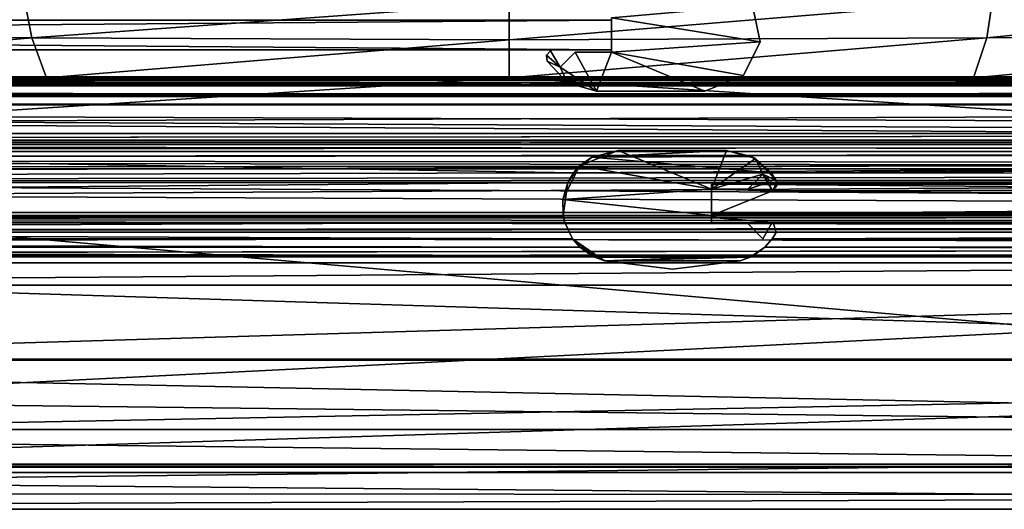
# Model space of a CAD drawing. Header units: metres. Extents: x -1204 to 0, y -809 to 0.
# Tile 46 of 111: x -668 to -536, y -809 to -743. Entities that reach past the tile are written whole.
import ezdxf

# ---------------------------------------------------------------- set-up
doc = ezdxf.new("R2010")
doc.units = ezdxf.units.M

msp = doc.modelspace()

# ---------------------------------------------------------------- linework, layer by layer
at = {"layer": 'top0'}
for points in [[(-1123.919678, -750.624207, 185.382187), (-1123.919678, -751.62677, 188.457642), (-74.641159, -750.624207, 185.382187)], [(-1123.919678, -751.62677, 188.457642), (-74.641159, -751.62677, 188.457642), (-74.641159, -750.624207, 185.382187)], [(-1123.919678, -751.004761, 184.657867), (-1123.919678, -750.624207, 185.382187), (-74.641159, -751.004761, 184.657867)], [(-1123.919678, -750.624207, 185.382187), (-74.641159, -750.624207, 185.382187), (-74.641159, -751.004761, 184.657867)], [(-1123.919678, -750.624207, 2040.739624), (-1123.919678, -751.004761, 2041.463989), (-76.91964, -750.624207, 2040.739624)], [(-1123.919678, -751.004761, 2041.463989), (-76.91964, -751.004395, 2041.463745), (-76.91964, -750.624207, 2040.739624)], [(-1123.919678, -751.626465, 2037.664551), (-1123.919678, -750.624207, 2040.739624), (-76.91964, -751.62677, 2037.664185)], [(-1123.919678, -750.624207, 2040.739624), (-76.91964, -750.624207, 2040.739624), (-76.91964, -751.62677, 2037.664185)], [(-1123.919678, -751.004761, 2041.463989), (-1123.919678, -751.820801, 2041.410889), (-76.91964, -751.004395, 2041.463745)], [(-1123.919678, -751.820801, 2041.410889), (-76.91964, -751.820801, 2041.410889), (-76.91964, -751.004395, 2041.463745)], [(-1123.919678, -751.820801, 184.710861), (-1123.919678, -751.004761, 184.657867), (-74.641159, -751.820801, 184.710861)], [(-1123.919678, -751.004761, 184.657867), (-74.641159, -751.004761, 184.657867), (-74.641159, -751.820801, 184.710861)], [(-1123.919678, -754.373535, 2035.957397), (-1123.919678, -751.626465, 2037.664551), (-76.91964, -754.373535, 2035.957397)], [(-1123.919678, -751.626465, 2037.664551), (-76.91964, -751.62677, 2037.664185), (-76.91964, -754.373535, 2035.957397)], [(-1123.919678, -751.62677, 188.457642), (-1123.919678, -754.373535, 190.164413), (-74.641159, -751.62677, 188.457642)], [(-1123.919678, -754.373535, 190.164413), (-74.641159, -754.373535, 190.164413), (-74.641159, -751.62677, 188.457642)], [(-74.641159, -751.820801, 184.710861), (-74.641159, -751.820801, 185.560898), (-1123.919678, -751.820801, 184.710861)], [(-74.641159, -751.820801, 185.560898), (-1123.919678, -751.820801, 185.560898), (-1123.919678, -751.820801, 184.710861)], [(-1123.919678, -754.269958, 188.8918), (-1123.919678, -751.820801, 185.560898), (-74.641159, -754.269958, 188.8918)], [(-1123.919678, -751.820801, 185.560898), (-74.641159, -751.820801, 185.560898), (-74.641159, -754.269958, 188.8918)], [(-1123.919678, -751.820801, 2040.560913), (-1123.919678, -754.270386, 2037.229858), (-76.91964, -751.820801, 2040.560913)], [(-1123.919678, -754.270386, 2037.229858), (-76.91964, -754.269958, 2037.22998), (-76.91964, -751.820801, 2040.560913)], [(-76.91964, -751.820801, 2041.410889), (-1123.919678, -751.820801, 2041.410889), (-76.91964, -751.820801, 2040.560913)], [(-1123.919678, -751.820801, 2041.410889), (-1123.919678, -751.820801, 2040.560913), (-76.91964, -751.820801, 2040.560913)], [(-1123.919678, -758.187866, 187.568405), (-1123.919678, -754.269958, 188.8918), (-74.641159, -758.187866, 187.568405)], [(-1123.919678, -754.269958, 188.8918), (-74.641159, -754.269958, 188.8918), (-74.641159, -758.187866, 187.568405)], [(-1123.919678, -754.270386, 2037.229858), (-1123.919678, -758.187866, 2038.553345), (-76.91964, -754.269958, 2037.22998)], [(-1123.919678, -758.187866, 2038.553345), (-76.91964, -758.187866, 2038.553345), (-76.91964, -754.269958, 2037.22998)], [(-1123.919678, -764.755188, 191.99498), (-593.41687, -763.453979, 191.765549), (-1123.919678, -754.373535, 190.164413)], [(-593.41687, -763.453979, 191.765549), (-74.641159, -759.770447, 191.116043), (-1123.919678, -754.373535, 190.164413)], [(-1123.919678, -754.373535, 190.164413), (-74.641159, -759.770447, 191.116043), (-74.641159, -754.373535, 190.164413)], [(-76.91964, -754.373535, 2035.957397), (-76.91964, -760.737488, 2034.835205), (-1123.919678, -754.373535, 2035.957397)], [(-76.91964, -760.737488, 2034.835205), (-1123.919678, -764.755188, 2034.126831), (-1123.919678, -754.373535, 2035.957397)], [(-74.641159, -759.078247, 186.296738), (-1123.919678, -759.078247, 186.296738), (-74.641159, -758.187866, 187.568405)], [(-1123.919678, -759.078247, 186.296738), (-1123.919678, -758.187866, 187.568405), (-74.641159, -758.187866, 187.568405)], [(-76.91964, -759.078247, 2039.825073), (-76.91964, -758.187866, 2038.553345), (-1123.919678, -759.078247, 2039.825073)], [(-76.91964, -758.187866, 2038.553345), (-1123.919678, -758.187866, 2038.553345), (-1123.919678, -759.078247, 2039.825073)], [(-1123.919678, -759.620789, 184.576035), (-1123.919678, -759.078247, 186.296738), (-74.641159, -759.620789, 184.576035)], [(-1123.919678, -759.078247, 186.296738), (-74.641159, -759.078247, 186.296738), (-74.641159, -759.620789, 184.576035)], [(-1123.919678, -759.078247, 2039.825073), (-1123.919678, -759.620789, 2041.545776), (-76.91964, -759.078247, 2039.825073)], [(-1123.919678, -759.620789, 2041.545776), (-76.91964, -759.620789, 2041.545776), (-76.91964, -759.078247, 2039.825073)], [(-74.641159, -759.620789, 166.060898), (-1123.919678, -759.620789, 166.060898), (-74.641159, -759.620789, 184.576035)], [(-1123.919678, -759.620789, 166.060898), (-1123.919678, -759.620789, 184.576035), (-74.641159, -759.620789, 184.576035)], [(-1123.919678, -760.602539, 163.762939), (-1123.919678, -759.620789, 166.060898), (-74.641159, -759.770447, 165.075317)], [(-1123.919678, -759.620789, 166.060898), (-74.641159, -759.620789, 166.060898), (-74.641159, -759.770447, 165.075317)], [(-76.91964, -759.620789, 2060.060791), (-1123.919678, -759.620789, 2060.060791), (-76.91964, -760.602539, 2062.358887)], [(-1123.919678, -759.620789, 2060.060791), (-1123.919678, -761.697449, 2063.060791), (-76.91964, -760.602539, 2062.358887)], [(-76.91964, -759.620789, 2060.060791), (-76.91964, -759.620789, 2041.545776), (-1123.919678, -759.620789, 2060.060791)], [(-76.91964, -759.620789, 2041.545776), (-1123.919678, -759.620789, 2041.545776), (-1123.919678, -759.620789, 2060.060791)], [(-1123.919678, -760.602539, 163.762939), (-74.641159, -759.770447, 165.075317), (-76.751411, -760.634094, 163.732895)], [(-1123.919678, -761.697388, 163.060898), (-1123.919678, -760.602539, 163.762939), (-76.751411, -760.634094, 163.732895)], [(-1123.919678, -761.697449, 2063.060791), (-76.91964, -760.737488, 2062.482178), (-76.91964, -760.602539, 2062.358887)], [(-1123.919678, -761.697388, 163.060898), (-76.751411, -760.634094, 163.732895), (-74.641159, -762.933899, 162.8629)], [(-78.664642, -762.256775, 2063.217529), (-76.91964, -760.737488, 2062.482178), (-1123.919678, -761.697449, 2063.060791)], [(-76.91964, -760.737488, 2034.835205), (-79.548393, -763.582275, 2034.333618), (-1123.919678, -764.755188, 2034.126831)], [(-593.41687, -763.453979, 191.765549), (-566.941956, -763.453979, 191.765549), (-74.641159, -759.770447, 191.116043)], [(-587.419678, -760.476685, 2027.765503), (-587.419617, -760.476685, 191.765549), (-592.628845, -762.554321, 2027.765503)], [(-587.419617, -760.476685, 191.765549), (-590.968445, -761.360107, 191.765549), (-592.628845, -762.554321, 2027.765503)], [(-587.419678, -760.476685, 2027.765503), (-592.628845, -762.554321, 2027.765503), (-574.919678, -765.676697, 2027.765503)], [(-587.419617, -760.476685, 191.765549), (-572.930176, -760.476685, 191.765549), (-590.968445, -761.360107, 191.765549)], [(-572.930176, -760.476685, 191.765549), (-569.587341, -761.266235, 191.765549), (-590.968445, -761.360107, 191.765549)], [(-587.419678, -760.476685, 2027.765503), (-572.930176, -760.476685, 2027.765503), (-587.419617, -760.476685, 191.765549)], [(-572.930176, -760.476685, 2027.765503), (-587.419678, -760.476685, 2027.765503), (-574.919678, -765.676697, 2027.765503)], [(-572.930176, -760.476685, 2027.765503), (-572.930176, -760.476685, 191.765549), (-587.419617, -760.476685, 191.765549)], [(-574.919678, -765.676697, 2027.765503), (-569.054016, -761.560303, 2027.765503), (-572.930176, -760.476685, 2027.765503)], [(-572.930176, -760.476685, 2027.765503), (-569.054016, -761.560303, 2027.765503), (-572.930176, -760.476685, 191.765549)], [(-569.054016, -761.560303, 2027.765503), (-569.587341, -761.266235, 191.765549), (-572.930176, -760.476685, 191.765549)], [(-566.941956, -763.453979, 191.765549), (-76.788338, -760.656189, 191.272217), (-74.641159, -759.770447, 191.116043)], [(-76.788338, -760.656189, 191.272217), (-566.941956, -763.453979, 191.765549), (-79.548393, -763.582275, 191.788162)], [(-1123.919678, -762.933899, 162.8629), (-1123.919678, -761.697388, 163.060898), (-74.641159, -762.933899, 162.8629)], [(-1123.919678, -762.933899, 2063.258789), (-78.664642, -762.256775, 2063.217529), (-1123.919678, -761.697449, 2063.060791)], [(-78.664642, -762.256775, 2063.217529), (-1123.919678, -762.933899, 2063.258789), (-76.91964, -762.933899, 2063.258789)], [(-566.941956, -763.453979, 191.765549), (-593.41687, -763.453979, 191.765549), (-590.968445, -761.360107, 191.765549)], [(-592.628845, -762.554321, 2027.765503), (-590.968445, -761.360107, 191.765549), (-593.41687, -763.453979, 191.765549)], [(-590.968445, -761.360107, 191.765549), (-569.587341, -761.266235, 191.765549), (-566.941956, -763.453979, 191.765549)], [(-568.06842, -763.662354, 2027.765503), (-569.054016, -761.560303, 2027.765503), (-574.919678, -765.676697, 2027.765503)], [(-569.587341, -761.266235, 191.765549), (-569.054016, -761.560303, 2027.765503), (-566.941956, -763.453979, 191.765549)], [(-569.054016, -761.560303, 2027.765503), (-566.290894, -764.488098, 2027.765503), (-566.941956, -763.453979, 191.765549)], [(-568.06842, -763.662354, 2027.765503), (-566.290894, -764.488098, 2027.765503), (-569.054016, -761.560303, 2027.765503)], [(-74.641159, -762.933899, 162.8629), (-74.641159, -768.796997, 162.8629), (-1123.919678, -762.933899, 162.8629)], [(-74.641159, -768.796997, 162.8629), (-1123.919678, -768.796997, 162.8629), (-1123.919678, -762.933899, 162.8629)], [(-76.91964, -768.796997, 2063.258789), (-76.91964, -762.933899, 2063.258789), (-1123.919678, -768.796997, 2063.258789)], [(-76.91964, -762.933899, 2063.258789), (-1123.919678, -762.933899, 2063.258789), (-1123.919678, -768.796997, 2063.258789)], [(-1123.919678, -764.755188, 191.99498), (-594.185974, -764.755188, 191.99498), (-593.41687, -763.453979, 191.765549)], [(-79.548393, -763.582275, 2034.333618), (-79.641159, -764.25061, 2034.21582), (-1123.919678, -764.755188, 2034.126831)], [(-594.185974, -764.755188, 191.99498), (-594.839844, -767.050537, 2027.765503), (-592.628845, -762.554321, 2027.765503)], [(-574.919678, -765.676697, 2027.765503), (-592.628845, -762.554321, 2027.765503), (-594.839844, -767.050537, 2027.765503)], [(-593.41687, -763.453979, 191.765549), (-594.185974, -764.755188, 191.99498), (-592.628845, -762.554321, 2027.765503)], [(-570.082825, -765.676697, 2027.765503), (-568.06842, -763.662354, 2027.765503), (-574.919678, -765.676697, 2027.765503)], [(-568.06842, -763.662354, 2027.765503), (-570.082825, -765.676697, 2027.765503), (-569.161255, -764.755188, 191.99498)], [(-569.161255, -764.755188, 191.99498), (-567.284729, -764.755188, 191.99498), (-568.06842, -763.662354, 191.802292)], [(-568.06842, -763.662354, 191.802292), (-568.06842, -763.662354, 2027.765503), (-569.161255, -764.755188, 191.99498)], [(-566.780457, -765.871643, 2027.765503), (-568.06842, -763.662354, 2027.765503), (-567.284729, -764.755188, 191.99498)], [(-567.284729, -764.755188, 191.99498), (-568.06842, -763.662354, 2027.765503), (-568.06842, -763.662354, 191.802292)], [(-566.780457, -765.871643, 2027.765503), (-566.235352, -765.286194, 2027.765503), (-568.06842, -763.662354, 2027.765503)], [(-566.235352, -765.286194, 2027.765503), (-566.290894, -764.488098, 2027.765503), (-568.06842, -763.662354, 2027.765503)], [(-566.941956, -763.453979, 191.765549), (-566.290894, -764.488098, 191.947891), (-79.548393, -763.582275, 191.788162)], [(-566.941956, -763.453979, 191.765549), (-566.290894, -764.488098, 2027.765503), (-566.290894, -764.488098, 191.947891)], [(-79.548393, -763.582275, 191.788162), (-566.290894, -764.488098, 191.947891), (-79.641159, -764.25061, 191.906021)], [(-1123.919678, -764.755188, 2034.126831), (-79.641159, -764.25061, 2034.21582), (-79.371117, -764.755188, 2034.126831)], [(-1123.919678, -764.755188, 191.99498), (-1123.919678, -769.180786, 193.96727), (-594.185974, -764.755188, 191.99498)], [(-1123.919678, -769.180786, 193.96727), (-594.813293, -769.180786, 193.96727), (-594.185974, -764.755188, 191.99498)], [(-1123.919678, -769.180786, 2032.154541), (-1123.919678, -764.755188, 2034.126831), (-76.91964, -769.180786, 2032.154541)], [(-1123.919678, -764.755188, 2034.126831), (-79.112511, -764.863403, 2034.107178), (-76.91964, -769.180786, 2032.154541)], [(-79.371117, -764.755188, 2034.126831), (-79.289848, -764.82666, 2034.114014), (-1123.919678, -764.755188, 2034.126831)], [(-79.289848, -764.82666, 2034.114014), (-79.112511, -764.863403, 2034.107178), (-1123.919678, -764.755188, 2034.126831)], [(-594.185974, -764.755188, 191.99498), (-594.813293, -769.180786, 193.96727), (-594.839844, -767.050537, 2027.765503)], [(-569.161255, -764.755188, 191.99498), (-570.082825, -765.676697, 2027.765503), (-570.082764, -765.676697, 192.202591)], [(-567.284729, -764.755188, 191.99498), (-570.082764, -765.676697, 192.202591), (-566.780457, -765.871643, 192.258545)], [(-567.284729, -764.755188, 191.99498), (-569.161255, -764.755188, 191.99498), (-570.082764, -765.676697, 192.202591)], [(-566.780457, -765.871643, 192.258545), (-566.780457, -765.871643, 2027.765503), (-567.284729, -764.755188, 191.99498)], [(-566.193787, -764.755188, 191.99498), (-566.780457, -765.871643, 192.258545), (-79.289848, -764.82666, 192.007797)], [(-566.193787, -764.755188, 191.99498), (-566.235352, -765.286194, 2027.765503), (-566.780457, -765.871643, 192.258545)], [(-79.289848, -764.82666, 192.007797), (-566.780457, -765.871643, 192.258545), (-79.112511, -764.863403, 192.014603)], [(-566.780457, -765.871643, 192.258545), (-74.641159, -769.180786, 193.96727), (-79.112511, -764.863403, 192.014603)], [(-566.290894, -764.488098, 191.947891), (-79.371117, -764.755188, 191.99498), (-79.641159, -764.25061, 191.906021)], [(-566.290894, -764.488098, 191.947891), (-566.193787, -764.755188, 191.99498), (-79.371117, -764.755188, 191.99498)], [(-566.290894, -764.488098, 191.947891), (-566.290894, -764.488098, 2027.765503), (-566.193787, -764.755188, 191.99498)], [(-566.290894, -764.488098, 2027.765503), (-566.235352, -765.286194, 2027.765503), (-566.193787, -764.755188, 191.99498)], [(-79.371117, -764.755188, 191.99498), (-566.193787, -764.755188, 191.99498), (-79.289848, -764.82666, 192.007797)], [(-574.919678, -769.180786, 2027.765503), (-574.919678, -765.676697, 2027.765503), (-594.839844, -767.050537, 2027.765503)], [(-574.919617, -769.180786, 210.167221), (-574.919678, -765.676697, 2027.765503), (-574.919678, -769.180786, 2015.95459)], [(-574.919678, -769.180786, 2015.95459), (-574.919678, -765.676697, 2027.765503), (-574.919678, -769.180786, 2027.765503)], [(-574.919617, -765.676697, 192.202591), (-574.919678, -765.676697, 2027.765503), (-574.919617, -769.180786, 210.167221)], [(-574.919617, -765.676697, 192.202591), (-570.082764, -765.676697, 192.202591), (-574.919678, -765.676697, 2027.765503)], [(-570.082764, -765.676697, 192.202591), (-570.082825, -765.676697, 2027.765503), (-574.919678, -765.676697, 2027.765503)], [(-570.082764, -765.676697, 192.202591), (-574.919617, -765.676697, 192.202591), (-566.780457, -765.871643, 192.258545)], [(-566.780457, -765.871643, 192.258545), (-574.919617, -765.676697, 192.202591), (-574.919617, -769.180786, 193.96727)], [(-574.919617, -769.180786, 193.96727), (-574.919617, -765.676697, 192.202591), (-574.919617, -769.180786, 210.167221)], [(-574.919617, -769.180786, 193.96727), (-74.641159, -769.180786, 193.96727), (-566.780457, -765.871643, 192.258545)], [(-566.235352, -765.286194, 2027.765503), (-566.780457, -765.871643, 2027.765503), (-566.780457, -765.871643, 192.258545)], [(-594.813293, -769.180786, 193.96727), (-594.813293, -769.180786, 210.167221), (-594.839844, -767.050537, 2027.765503)], [(-594.839844, -767.050537, 2027.765503), (-594.813293, -769.180786, 210.167221), (-594.813293, -769.180786, 2015.95459)], [(-594.813293, -769.180786, 2015.95459), (-594.813293, -769.180786, 2027.765503), (-594.839844, -767.050537, 2027.765503)], [(-594.813293, -769.180786, 2027.765503), (-574.919678, -769.180786, 2027.765503), (-594.839844, -767.050537, 2027.765503)], [(-79.429832, -770.780334, 163.732895), (-1123.919678, -769.746033, 163.034302), (-74.641159, -768.796997, 162.8629)], [(-1123.919678, -769.746033, 163.034302), (-1123.919678, -768.796997, 162.8629), (-74.641159, -768.796997, 162.8629)], [(-1123.919678, -768.796997, 2063.258789), (-1123.919678, -769.746033, 2063.087402), (-76.91964, -768.796997, 2063.258789)], [(-1123.919678, -769.746033, 2063.087402), (-79.237404, -769.283936, 2063.217529), (-76.91964, -768.796997, 2063.258789)], [(-1123.919678, -769.180786, 210.167221), (-1123.919678, -769.460754, 210.858795), (-594.813293, -769.180786, 210.167221)], [(-1123.919678, -769.460754, 210.858795), (-594.765503, -769.460693, 210.858704), (-594.813293, -769.180786, 210.167221)], [(-1123.919678, -769.180786, 210.167221), (-594.813293, -769.180786, 210.167221), (-1123.919678, -769.180786, 193.96727)], [(-594.813293, -769.180786, 210.167221), (-594.813293, -769.180786, 193.96727), (-1123.919678, -769.180786, 193.96727)], [(-1123.919678, -769.180786, 2015.95459), (-1123.919678, -769.180786, 2032.154541), (-594.813293, -769.180786, 2027.765503)], [(-1123.919678, -769.180786, 2032.154541), (-76.91964, -769.180786, 2032.154541), (-594.813293, -769.180786, 2027.765503)], [(-594.813293, -769.180786, 2027.765503), (-594.813293, -769.180786, 2015.95459), (-1123.919678, -769.180786, 2015.95459)], [(-1123.919678, -769.735901, 2015.058472), (-1123.919678, -769.180786, 2015.95459), (-594.765503, -769.460693, 2015.263062)], [(-1123.919678, -769.180786, 2015.95459), (-594.813293, -769.180786, 2015.95459), (-594.765503, -769.460693, 2015.263062)], [(-79.289848, -769.314941, 2063.21167), (-79.237404, -769.283936, 2063.217529), (-1123.919678, -769.746033, 2063.087402)], [(-1123.919678, -769.746033, 2063.087402), (-79.641205, -769.891174, 2063.0271), (-79.289848, -769.314941, 2063.21167)], [(-1123.919678, -769.460754, 210.858795), (-1123.919678, -769.735901, 211.063354), (-594.765503, -769.460693, 210.858704)], [(-1123.919678, -769.735901, 211.063354), (-594.603455, -770.140503, 211.166428), (-594.765503, -769.460693, 210.858704)], [(-1123.919678, -769.735901, 2015.058472), (-594.765503, -769.460693, 2015.263062), (-594.603455, -770.140503, 2014.955322)], [(-1123.919678, -769.735901, 211.063354), (-1123.919678, -770.140503, 211.166428), (-594.603455, -770.140503, 211.166428)], [(-1123.919678, -770.140503, 2014.955322), (-1123.919678, -769.735901, 2015.058472), (-594.603455, -770.140503, 2014.955322)], [(-1123.919678, -771.412598, 164.893173), (-1123.919678, -769.746033, 163.034302), (-79.429832, -770.780334, 163.732895)], [(-1123.919678, -771.412598, 2061.228516), (-79.548393, -770.559387, 2062.601074), (-1123.919678, -769.746033, 2063.087402)], [(-79.548393, -770.559387, 2062.601074), (-79.641205, -769.891174, 2063.0271), (-1123.919678, -769.746033, 2063.087402)], [(-1123.919678, -770.140503, 211.166428), (-1123.919678, -772.294189, 210.441452), (-594.603455, -770.140503, 211.166428)], [(-1123.919678, -772.294189, 210.441452), (-593.576416, -772.29364, 210.44191), (-594.603455, -770.140503, 211.166428)], [(-1123.919678, -772.294189, 2015.680298), (-1123.919678, -770.140503, 2014.955322), (-593.576416, -772.29364, 2015.679932)], [(-1123.919678, -770.140503, 2014.955322), (-594.603455, -770.140503, 2014.955322), (-593.576416, -772.29364, 2015.679932)], [(-594.813293, -769.180786, 2027.765503), (-76.91964, -769.180786, 2032.154541), (-574.919678, -769.180786, 2027.765503)], [(-594.813293, -769.180786, 210.167221), (-594.765503, -769.460693, 2015.263062), (-594.813293, -769.180786, 2015.95459)], [(-594.765503, -769.460693, 2015.263062), (-594.813293, -769.180786, 210.167221), (-594.603455, -770.140503, 2014.955322)], [(-594.813293, -769.180786, 210.167221), (-594.765503, -769.460693, 210.858704), (-594.603455, -770.140503, 2014.955322)], [(-594.603455, -770.140503, 2014.955322), (-594.765503, -769.460693, 210.858704), (-594.603455, -770.140503, 211.166428)], [(-594.603455, -770.140503, 211.166428), (-593.576416, -772.29364, 210.44191), (-594.603455, -770.140503, 2014.955322)], [(-593.576416, -772.29364, 210.44191), (-593.576416, -772.29364, 2015.679932), (-594.603455, -770.140503, 2014.955322)], [(-76.91964, -769.180786, 2032.154541), (-76.91964, -769.180786, 2015.95459), (-574.919678, -769.180786, 2027.765503)], [(-574.919678, -769.180786, 2027.765503), (-76.91964, -769.180786, 2015.95459), (-574.919678, -769.180786, 2015.95459)], [(-76.91964, -769.180786, 2015.95459), (-79.215881, -769.2771, 2015.525879), (-574.919678, -769.180786, 2015.95459)], [(-79.215881, -769.2771, 2015.525879), (-574.919678, -769.460754, 2015.263062), (-574.919678, -769.180786, 2015.95459)], [(-574.919617, -769.460754, 210.858795), (-574.919617, -769.180786, 210.167221), (-574.919678, -769.460754, 2015.263062)], [(-574.919678, -769.460754, 2015.263062), (-574.919617, -769.180786, 210.167221), (-574.919678, -769.180786, 2015.95459)], [(-79.215881, -769.2771, 2015.525879), (-79.289848, -769.314941, 2015.4552), (-574.919678, -769.460754, 2015.263062)], [(-79.289848, -769.314941, 2015.4552), (-79.6409, -769.889771, 2014.996094), (-574.919678, -769.460754, 2015.263062)], [(-574.919678, -769.460754, 2015.263062), (-79.6409, -769.889771, 2014.996094), (-566.780457, -770.081665, 2014.958496)], [(-574.919678, -770.140503, 2014.955322), (-574.919678, -769.460754, 2015.263062), (-566.780457, -770.081665, 2014.958496)], [(-574.919617, -770.140503, 211.166428), (-574.919617, -769.460754, 210.858795), (-574.919678, -770.140503, 2014.955322)], [(-574.919678, -770.140503, 2014.955322), (-574.919617, -769.460754, 210.858795), (-574.919678, -769.460754, 2015.263062)], [(-566.800903, -770.140503, 2014.955322), (-574.919678, -770.140503, 2014.955322), (-566.780457, -770.081665, 2014.958496)], [(-570.082825, -770.276672, 2014.950806), (-574.919678, -770.140503, 2014.955322), (-566.800903, -770.140503, 2014.955322)], [(-570.082825, -770.276672, 2014.950806), (-574.919678, -770.276672, 2014.950806), (-574.919678, -770.140503, 2014.955322)], [(-574.919678, -770.276672, 2014.950806), (-574.919617, -770.140503, 211.166428), (-574.919678, -770.140503, 2014.955322)], [(-574.919678, -770.276672, 2014.950806), (-574.919617, -770.276672, 211.171021), (-574.919617, -770.140503, 211.166428)], [(-574.919678, -770.276672, 2014.950806), (-570.082825, -770.276672, 2014.950806), (-574.919617, -770.276672, 211.171021)], [(-74.641159, -769.180786, 210.167221), (-574.919617, -769.180786, 210.167221), (-79.215881, -769.2771, 210.595917)], [(-574.919617, -769.180786, 210.167221), (-574.919617, -769.460754, 210.858795), (-79.215881, -769.2771, 210.595917)], [(-74.641159, -769.180786, 193.96727), (-574.919617, -769.180786, 193.96727), (-74.641159, -769.180786, 210.167221)], [(-574.919617, -769.180786, 193.96727), (-574.919617, -769.180786, 210.167221), (-74.641159, -769.180786, 210.167221)], [(-79.215881, -769.2771, 210.595917), (-574.919617, -769.460754, 210.858795), (-79.289848, -769.314941, 210.66658)], [(-574.919617, -769.460754, 210.858795), (-79.6409, -769.889771, 211.125717), (-79.289848, -769.314941, 210.66658)], [(-79.6409, -769.889771, 211.125717), (-574.919617, -769.460754, 210.858795), (-566.780457, -770.081665, 211.163254)], [(-574.919617, -769.460754, 210.858795), (-574.919617, -770.140503, 211.166428), (-566.780457, -770.081665, 211.163254)], [(-566.780457, -770.081665, 211.163254), (-574.919617, -770.140503, 211.166428), (-566.800842, -770.140503, 211.166428)], [(-574.919617, -770.276672, 211.171021), (-570.082825, -770.276672, 211.171021), (-574.919617, -770.140503, 211.166428)], [(-570.082825, -770.276672, 211.171021), (-566.800842, -770.140503, 211.166428), (-574.919617, -770.140503, 211.166428)], [(-570.082825, -770.276672, 2014.950806), (-570.082825, -770.276672, 211.171021), (-574.919617, -770.276672, 211.171021)], [(-570.082825, -770.276672, 211.171021), (-568.06842, -772.291016, 210.444046), (-566.800842, -770.140503, 211.166428)], [(-568.06842, -772.291016, 2015.677734), (-570.082825, -770.276672, 2014.950806), (-566.800903, -770.140503, 2014.955322)], [(-570.082825, -770.276672, 2014.950806), (-568.06842, -772.291016, 2015.677734), (-570.082825, -770.276672, 211.171021)], [(-568.06842, -772.291016, 2015.677734), (-568.06842, -772.291016, 210.444046), (-570.082825, -770.276672, 211.171021)], [(-566.800903, -770.140503, 2014.955322), (-566.800842, -770.140503, 211.166428), (-568.06842, -772.291016, 210.444046)], [(-568.06842, -772.291016, 210.444046), (-568.06842, -772.291016, 2015.677734), (-566.800903, -770.140503, 2014.955322)], [(-566.780457, -770.081665, 2014.958496), (-566.780457, -770.081665, 211.163254), (-566.800903, -770.140503, 2014.955322)], [(-566.780457, -770.081665, 211.163254), (-566.800842, -770.140503, 211.166428), (-566.800903, -770.140503, 2014.955322)], [(-566.780457, -770.081665, 211.163254), (-566.661438, -770.140503, 211.166428), (-79.6409, -769.889771, 211.125717)], [(-79.6409, -769.889771, 2014.996094), (-566.661438, -770.140503, 2014.955322), (-566.780457, -770.081665, 2014.958496)], [(-566.661438, -770.140503, 2014.955322), (-566.661438, -770.140503, 211.166428), (-566.780457, -770.081665, 211.163254)], [(-566.780457, -770.081665, 211.163254), (-566.780457, -770.081665, 2014.958496), (-566.661438, -770.140503, 2014.955322)], [(-566.661438, -770.140503, 211.166428), (-79.661987, -770.140503, 211.166428), (-79.6409, -769.889771, 211.125717)], [(-79.6409, -769.889771, 2014.996094), (-79.661987, -770.140503, 2014.955322), (-566.661438, -770.140503, 2014.955322)], [(-79.661987, -770.140503, 211.166428), (-566.661438, -770.140503, 211.166428), (-79.548393, -770.559387, 211.160233)], [(-566.661438, -770.140503, 211.166428), (-566.290894, -771.46521, 210.937866), (-79.548393, -770.559387, 211.160233)], [(-79.661987, -770.140503, 2014.955322), (-79.548393, -770.559387, 2014.961548), (-566.661438, -770.140503, 2014.955322)], [(-79.548393, -770.559387, 2014.961548), (-566.290894, -771.46521, 2015.18396), (-566.661438, -770.140503, 2014.955322)], [(-566.290894, -771.46521, 2015.18396), (-566.290894, -771.46521, 210.937866), (-566.661438, -770.140503, 2014.955322)], [(-566.290894, -771.46521, 210.937866), (-566.661438, -770.140503, 211.166428), (-566.661438, -770.140503, 2014.955322)], [(-1123.919678, -771.412598, 2061.228516), (-79.029915, -771.412598, 2061.228516), (-79.548393, -770.559387, 2062.601074)], [(-79.029915, -771.412598, 164.893173), (-1123.919678, -771.412598, 164.893173), (-79.429832, -770.780334, 163.732895)], [(-1123.919678, -774.654785, 186.579758), (-1123.919678, -771.412598, 164.893173), (-76.851013, -773.447144, 174.727905)], [(-76.851013, -773.447144, 174.727905), (-1123.919678, -771.412598, 164.893173), (-79.029915, -771.412598, 164.893173)], [(-76.91964, -773.404114, 2051.66333), (-1123.919678, -771.412598, 2061.228516), (-1123.919678, -774.654785, 2039.541992)], [(-76.91964, -773.404114, 2051.66333), (-79.029915, -771.412598, 2061.228516), (-1123.919678, -771.412598, 2061.228516)], [(-566.290894, -771.46521, 2015.18396), (-79.548393, -770.559387, 2014.961548), (-566.807129, -772.310364, 2015.693604)], [(-79.548393, -770.559387, 2014.961548), (-76.91964, -773.404114, 2017.498291), (-566.807129, -772.310364, 2015.693604)], [(-566.290894, -771.46521, 2015.18396), (-566.807129, -772.310364, 2015.693604), (-566.807068, -772.310364, 210.428162)], [(-79.548393, -770.559387, 211.160233), (-566.290894, -771.46521, 210.937866), (-566.807068, -772.310364, 210.428162)], [(-76.87915, -773.429565, 208.473007), (-79.548393, -770.559387, 211.160233), (-566.807068, -772.310364, 210.428162)], [(-566.290894, -771.46521, 210.937866), (-566.290894, -771.46521, 2015.18396), (-566.807068, -772.310364, 210.428162)], [(-1123.919678, -772.294189, 210.441452), (-1123.919678, -773.429565, 208.473007), (-593.576416, -772.29364, 210.44191)], [(-1123.919678, -773.429565, 208.473007), (-592.58313, -773.429565, 208.473007), (-593.576416, -772.29364, 210.44191)], [(-1123.919678, -772.294189, 2015.680298), (-593.576416, -772.29364, 2015.679932), (-592.58313, -773.429565, 2017.648804)], [(-1123.919678, -773.429565, 2017.648804), (-1123.919678, -772.294189, 2015.680298), (-592.58313, -773.429565, 2017.648804)], [(-593.576416, -772.29364, 210.44191), (-592.58313, -773.429565, 208.473007), (-593.576416, -772.29364, 2015.679932)], [(-592.58313, -773.429565, 208.473007), (-590.558105, -774.769958, 191.765549), (-593.576416, -772.29364, 2015.679932)], [(-593.576416, -772.29364, 2015.679932), (-590.558105, -774.769958, 191.765549), (-589.263672, -775.24646, 191.765549)], [(-589.263672, -775.24646, 191.765549), (-592.58313, -773.429565, 2017.648804), (-593.576416, -772.29364, 2015.679932)], [(-567.782104, -773.429565, 208.473007), (-76.87915, -773.429565, 208.473007), (-566.807068, -772.310364, 210.428162)], [(-566.807129, -772.310364, 2015.693604), (-76.91964, -773.404114, 2017.498291), (-567.782104, -773.429565, 2017.648804)], [(-566.807068, -772.310364, 210.428162), (-566.807129, -772.310364, 2015.693604), (-567.782104, -773.429565, 208.473007)], [(-566.807129, -772.310364, 2015.693604), (-567.782104, -773.429565, 2017.648804), (-567.782104, -773.429565, 208.473007)], [(-76.91964, -774.654785, 2039.542603), (-76.91964, -773.404114, 2051.66333), (-1123.919678, -774.654785, 2039.541992)], [(-592.58313, -773.429565, 208.473007), (-1123.919678, -773.429565, 208.473007), (-590.558105, -774.769958, 191.765549)], [(-1123.919678, -773.429565, 208.473007), (-1123.919678, -774.654785, 186.579758), (-590.558105, -774.769958, 191.765549)], [(-590.990723, -774.555725, 2027.765503), (-1123.919678, -774.654785, 2039.541992), (-1123.919678, -773.429565, 2017.648804)], [(-1123.919678, -773.429565, 2017.648804), (-592.58313, -773.429565, 2017.648804), (-590.990723, -774.555725, 2027.765503)], [(-74.641159, -774.371094, 182.296921), (-1123.919678, -774.654785, 186.579758), (-76.851013, -773.447144, 174.727905)], [(-590.990723, -774.555725, 2027.765503), (-592.58313, -773.429565, 2017.648804), (-589.263672, -775.24646, 191.765549)], [(-569.749573, -774.769958, 191.765549), (-74.641159, -774.371094, 200.822189), (-567.782104, -773.429565, 208.473007)], [(-569.329041, -774.555725, 2027.765503), (-569.749573, -774.769958, 191.765549), (-567.782104, -773.429565, 208.473007)], [(-567.782104, -773.429565, 2017.648804), (-76.91964, -773.429565, 2017.648804), (-569.329041, -774.555725, 2027.765503)], [(-76.91964, -773.429565, 2017.648804), (-76.91964, -774.654785, 2039.542603), (-569.329041, -774.555725, 2027.765503)], [(-567.782104, -773.429565, 208.473007), (-567.782104, -773.429565, 2017.648804), (-569.329041, -774.555725, 2027.765503)], [(-76.91964, -773.404114, 2017.498291), (-76.91964, -773.429565, 2017.648804), (-567.782104, -773.429565, 2017.648804)], [(-74.641159, -774.371094, 200.822189), (-76.798927, -773.478943, 208.161713), (-567.782104, -773.429565, 208.473007)], [(-567.782104, -773.429565, 208.473007), (-76.798927, -773.478943, 208.161713), (-76.87915, -773.429565, 208.473007)], [(-1123.919678, -774.654785, 186.579758), (-74.641159, -774.371094, 182.296921), (-74.641159, -774.654785, 186.579758)], [(-76.91964, -774.654785, 2039.542603), (-1123.919678, -774.654785, 2039.541992), (-590.990723, -774.555725, 2027.765503)], [(-590.558105, -774.769958, 191.765549), (-1123.919678, -774.654785, 186.579758), (-74.641159, -774.654785, 186.579758)], [(-569.329041, -774.555725, 2027.765503), (-76.91964, -774.654785, 2039.542603), (-590.990723, -774.555725, 2027.765503)], [(-589.263733, -775.24646, 2027.765503), (-590.990723, -774.555725, 2027.765503), (-589.263672, -775.24646, 191.765549)], [(-589.263733, -775.24646, 2027.765503), (-569.329041, -774.555725, 2027.765503), (-590.990723, -774.555725, 2027.765503)], [(-590.558105, -774.769958, 191.765549), (-74.641159, -774.654785, 186.579758), (-569.749573, -774.769958, 191.765549)], [(-589.263672, -775.24646, 191.765549), (-590.558105, -774.769958, 191.765549), (-569.749573, -774.769958, 191.765549)], [(-571.086121, -775.24646, 2027.765503), (-569.329041, -774.555725, 2027.765503), (-589.263733, -775.24646, 2027.765503)], [(-580.174377, -776.380371, 2027.765503), (-589.263733, -775.24646, 2027.765503), (-580.174866, -776.380371, 191.765549)], [(-589.263733, -775.24646, 2027.765503), (-589.263672, -775.24646, 191.765549), (-580.174866, -776.380371, 191.765549)], [(-580.174377, -776.380371, 2027.765503), (-571.086121, -775.24646, 2027.765503), (-589.263733, -775.24646, 2027.765503)], [(-589.263672, -775.24646, 191.765549), (-569.749573, -774.769958, 191.765549), (-571.086121, -775.24646, 191.765549)], [(-580.174866, -776.380371, 191.765549), (-589.263672, -775.24646, 191.765549), (-571.086121, -775.24646, 191.765549)], [(-580.174377, -776.380371, 2027.765503), (-580.174866, -776.380371, 191.765549), (-571.086121, -775.24646, 191.765549)], [(-571.086121, -775.24646, 2027.765503), (-580.174377, -776.380371, 2027.765503), (-571.086121, -775.24646, 191.765549)], [(-571.086121, -775.24646, 2027.765503), (-571.086121, -775.24646, 191.765549), (-569.329041, -774.555725, 2027.765503)], [(-571.086121, -775.24646, 191.765549), (-569.749573, -774.769958, 191.765549), (-569.329041, -774.555725, 2027.765503)], [(-74.641159, -774.654785, 186.579758), (-74.641159, -774.371094, 200.822189), (-569.749573, -774.769958, 191.765549)]]:
    msp.add_3dface(points, dxfattribs=at)
at = {"layer": 'top0123'}
for points in [[(-1092.342529, -743.020813, 2032.062866), (-588.342529, -743.020813, 2032.062866), (-1092.342529, -743.020813, 194.062912)], [(-588.342529, -743.020813, 2032.062866), (-588.342529, -743.020813, 194.062912), (-1092.342529, -743.020813, 194.062912)], [(-588.342529, -747.020813, 2032.062866), (-588.342529, -743.020813, 2032.062866), (-1092.342529, -747.020813, 2032.062866)], [(-588.342529, -743.020813, 2032.062866), (-1092.342529, -743.020813, 2032.062866), (-1092.342529, -747.020813, 2032.062866)], [(-1092.342529, -747.020813, 194.062912), (-1092.342529, -743.020813, 194.062912), (-588.342529, -747.020813, 194.062912)], [(-1092.342529, -743.020813, 194.062912), (-588.342529, -743.020813, 194.062912), (-588.342529, -747.020813, 194.062912)], [(-588.342529, -743.020813, 2032.062866), (-588.342529, -747.020813, 2032.062866), (-588.342529, -743.020813, 194.062912)], [(-588.342529, -747.020813, 2032.062866), (-588.342529, -747.020813, 194.062912), (-588.342529, -743.020813, 194.062912)], [(-588.342529, -747.020813, 2032.062866), (-1092.342529, -747.020813, 2032.062866), (-588.342529, -747.020813, 194.062912)], [(-1092.342529, -747.020813, 2032.062866), (-1092.342529, -747.020813, 194.062912), (-588.342529, -747.020813, 194.062912)]]:
    msp.add_3dface(points, dxfattribs=at)
at = {"layer": 'top0123412'}
for points in [[(-797.977234, -775.532104, 136), (-819.34082, -788.419556, 136), (-384.701477, -788.419556, 136)], [(-797.977234, -775.532104), (-406.065063, -775.532104), (-797.020813, -778.532104)], [(-797.977234, -775.532104), (-797.977234, -775.532104, 136), (-406.065063, -775.532104)], [(-797.977234, -775.532104, 136), (-406.065063, -775.532104, 136), (-406.065063, -775.532104)], [(-406.065063, -775.532104, 136), (-797.977234, -775.532104, 136), (-384.701477, -788.419556, 136)], [(-797.020813, -778.532104), (-406.065063, -775.532104), (-407.021484, -778.532104)], [(-840.121338, -800.25238, 113.720268), (-407.021484, -778.532104, 92), (-385.50354, -791.372375, 104.840271)], [(-840.121338, -800.25238, 113.720268), (-817.239746, -790.719238, 104.187088), (-407.021484, -778.532104, 92)], [(-817.239746, -790.719238, 104.187088), (-797.020813, -778.532104, 92), (-407.021484, -778.532104, 92)], [(-407.021484, -778.532104), (-407.021484, -778.532104, 92), (-797.020813, -778.532104)], [(-407.021484, -778.532104, 92), (-797.020813, -778.532104, 92), (-797.020813, -778.532104)], [(-819.34082, -788.419556, 136), (-842.432495, -797.849609, 136), (-361.609833, -797.849609, 136)], [(-384.701477, -788.419556, 136), (-819.34082, -788.419556, 136), (-361.609833, -797.849609, 136)], [(-865.205322, -806.398682, 119.866539), (-385.50354, -791.372375, 104.840271), (-362.100739, -800.841919, 114.309822)], [(-865.205322, -806.398682, 119.866539), (-840.121338, -800.25238, 113.720268), (-385.50354, -791.372375, 104.840271)], [(-842.432495, -797.849609, 136), (-866.703979, -803.599854, 136), (-337.338348, -803.599854, 136)], [(-361.609833, -797.849609, 136), (-842.432495, -797.849609, 136), (-337.338348, -803.599854, 136)], [(-337.617981, -806.592468, 120.060364), (-865.205322, -806.398682, 119.866539), (-362.100739, -800.841919, 114.309822)], [(-866.703979, -803.599854, 136), (-899.021179, -808.532104, 136), (-305.021149, -808.532104, 136)], [(-337.338348, -803.599854, 136), (-866.703979, -803.599854, 136), (-305.021149, -808.532104, 136)], [(-891.572754, -808.532104, 122), (-865.205322, -806.398682, 119.866539), (-337.617981, -806.592468, 120.060364)], [(-312.469574, -808.532104, 122), (-891.572754, -808.532104, 122), (-337.617981, -806.592468, 120.060364)], [(-312.469574, -808.532104, 122), (-305.021149, -808.532104, 136), (-899.021179, -808.532104, 136)], [(-312.469574, -808.532104, 122), (-899.021179, -808.532104, 136), (-891.572754, -808.532104, 122)]]:
    msp.add_3dface(points, dxfattribs=at)
at = {"layer": 'top0123456'}
for points in [[(-574.919617, -768.976685, 197.717575), (-574.919617, -768.976685, 2028.717529), (-574.919617, -764.976685, 197.717575)], [(-574.919617, -768.976685, 2028.717529), (-574.919617, -764.976685, 2028.717529), (-574.919617, -764.976685, 197.717575)], [(-574.919617, -764.976685, 2028.717529), (-70.91964, -764.976685, 2028.717529), (-574.919617, -764.976685, 197.717575)], [(-70.91964, -764.976685, 2028.717529), (-70.91964, -764.976685, 197.717575), (-574.919617, -764.976685, 197.717575)], [(-70.91964, -768.976685, 2028.717529), (-70.91964, -764.976685, 2028.717529), (-574.919617, -768.976685, 2028.717529)], [(-70.91964, -764.976685, 2028.717529), (-574.919617, -764.976685, 2028.717529), (-574.919617, -768.976685, 2028.717529)], [(-574.919617, -768.976685, 197.717575), (-574.919617, -764.976685, 197.717575), (-70.91964, -768.976685, 197.717575)], [(-574.919617, -764.976685, 197.717575), (-70.91964, -764.976685, 197.717575), (-70.91964, -768.976685, 197.717575)], [(-70.91964, -768.976685, 197.717575), (-70.91964, -768.976685, 2028.717529), (-574.919617, -768.976685, 197.717575)], [(-70.91964, -768.976685, 2028.717529), (-574.919617, -768.976685, 2028.717529), (-574.919617, -768.976685, 197.717575)]]:
    msp.add_3dface(points, dxfattribs=at)
at = {"layer": 'top0123458'}
for points in [[(-569.460754, -741.044739, 2056.262939), (-588.342529, -742.720825, 2056.262939), (-568.422302, -745.946594, 2056.262939)], [(-588.342529, -742.720825, 169.862915), (-569.460449, -741.045227, 169.862915), (-568.422302, -745.94696, 169.862915)], [(-569.460754, -741.044739, 2056.262939), (-568.422302, -745.946594, 2056.262939), (-569.460449, -741.045227, 169.862915)], [(-568.422302, -745.946594, 2056.262939), (-568.422302, -745.94696, 169.862915), (-569.460449, -741.045227, 169.862915)], [(-588.342529, -742.720825, 169.862915), (-568.422302, -745.94696, 169.862915), (-588.342529, -747.320801, 169.862915)], [(-588.342529, -742.720825, 2056.262939), (-588.342529, -742.720825, 169.862915), (-588.342529, -747.320801, 2056.262939)], [(-588.342529, -742.720825, 169.862915), (-588.342529, -747.320801, 169.862915), (-588.342529, -747.320801, 2056.262939)], [(-588.342529, -742.720825, 2056.262939), (-588.342529, -747.320801, 2056.262939), (-568.422302, -745.946594, 2056.262939)], [(-568.422302, -745.946594, 2056.262939), (-588.342529, -747.320801, 2056.262939), (-570.633179, -750.442993, 2056.262939)], [(-568.422302, -745.94696, 169.862915), (-570.633301, -750.443176, 169.862915), (-588.342529, -747.320801, 169.862915)], [(-570.633179, -750.442993, 2056.262939), (-570.633301, -750.443176, 169.862915), (-568.422302, -745.94696, 169.862915)], [(-568.422302, -745.946594, 2056.262939), (-570.633179, -750.442993, 2056.262939), (-568.422302, -745.94696, 169.862915)], [(-597.026794, -747.711304, 169.862915), (-596.481689, -747.125793, 169.862915), (-595.193726, -749.335144, 169.862915)], [(-597.026672, -747.710876, 2056.262939), (-596.48175, -747.125793, 2056.262939), (-597.026794, -747.711304, 169.862915)], [(-596.48175, -747.125793, 2056.262939), (-596.481689, -747.125793, 169.862915), (-597.026794, -747.711304, 169.862915)], [(-597.026672, -747.710876, 2056.262939), (-597.026794, -747.711304, 169.862915), (-596.971252, -748.509338, 169.862915)], [(-596.971252, -748.509338, 169.862915), (-597.026794, -747.711304, 169.862915), (-595.193726, -749.335144, 169.862915)], [(-596.48175, -747.125793, 2056.262939), (-597.026672, -747.710876, 2056.262939), (-595.193726, -749.335144, 2056.262939)], [(-596.971313, -748.509338, 2056.262939), (-597.026672, -747.710876, 2056.262939), (-596.971252, -748.509338, 169.862915)], [(-597.026672, -747.710876, 2056.262939), (-596.971313, -748.509338, 2056.262939), (-595.193726, -749.335144, 2056.262939)], [(-596.48175, -747.125793, 2056.262939), (-595.193726, -749.335144, 2056.262939), (-596.481689, -747.125793, 169.862915)], [(-595.193726, -749.335144, 2056.262939), (-595.193726, -749.335144, 169.862915), (-596.481689, -747.125793, 169.862915)], [(-593.179321, -747.320801, 169.862915), (-590.33197, -752.520813, 169.862915), (-595.193726, -749.335144, 169.862915)], [(-595.193726, -749.335144, 2056.262939), (-593.179321, -747.320801, 2056.262939), (-595.193726, -749.335144, 169.862915)], [(-593.179321, -747.320801, 2056.262939), (-593.179321, -747.320801, 169.862915), (-595.193726, -749.335144, 169.862915)], [(-590.332031, -752.520813, 2056.262939), (-593.179321, -747.320801, 2056.262939), (-595.193726, -749.335144, 2056.262939)], [(-590.33197, -752.520813, 169.862915), (-593.179321, -747.320801, 169.862915), (-588.342529, -747.320801, 169.862915)], [(-593.179321, -747.320801, 2056.262939), (-588.342529, -747.320801, 2056.262939), (-593.179321, -747.320801, 169.862915)], [(-588.342529, -747.320801, 2056.262939), (-588.342529, -747.320801, 169.862915), (-593.179321, -747.320801, 169.862915)], [(-588.342529, -747.320801, 2056.262939), (-593.179321, -747.320801, 2056.262939), (-590.332031, -752.520813, 2056.262939)], [(-575.842529, -752.520813, 2056.262939), (-588.342529, -747.320801, 2056.262939), (-590.332031, -752.520813, 2056.262939)], [(-575.842529, -752.520813, 169.862915), (-590.33197, -752.520813, 169.862915), (-588.342529, -747.320801, 169.862915)], [(-588.342529, -747.320801, 169.862915), (-570.633301, -750.443176, 169.862915), (-575.842529, -752.520813, 169.862915)], [(-588.342529, -747.320801, 2056.262939), (-575.842529, -752.520813, 2056.262939), (-570.633179, -750.442993, 2056.262939)], [(-594.208618, -751.436951, 2056.262939), (-596.971313, -748.509338, 2056.262939), (-594.208618, -751.436951, 169.862915)], [(-596.971313, -748.509338, 2056.262939), (-596.971252, -748.509338, 169.862915), (-594.208618, -751.436951, 169.862915)], [(-595.193726, -749.335144, 2056.262939), (-596.971313, -748.509338, 2056.262939), (-594.208618, -751.436951, 2056.262939)], [(-595.193726, -749.335144, 169.862915), (-594.208618, -751.436951, 169.862915), (-596.971252, -748.509338, 169.862915)], [(-590.33197, -752.520813, 169.862915), (-594.208618, -751.436951, 169.862915), (-595.193726, -749.335144, 169.862915)], [(-594.208618, -751.436951, 2056.262939), (-590.332031, -752.520813, 2056.262939), (-595.193726, -749.335144, 2056.262939)], [(-570.633179, -750.442993, 2056.262939), (-575.842529, -752.520813, 2056.262939), (-570.633301, -750.443176, 169.862915)], [(-575.842529, -752.520813, 2056.262939), (-575.842529, -752.520813, 169.862915), (-570.633301, -750.443176, 169.862915)], [(-590.332031, -752.520813, 2056.262939), (-594.208618, -751.436951, 2056.262939), (-590.33197, -752.520813, 169.862915)], [(-594.208618, -751.436951, 2056.262939), (-594.208618, -751.436951, 169.862915), (-590.33197, -752.520813, 169.862915)], [(-575.842529, -752.520813, 2056.262939), (-590.332031, -752.520813, 2056.262939), (-575.842529, -752.520813, 169.862915)], [(-590.332031, -752.520813, 2056.262939), (-590.33197, -752.520813, 169.862915), (-575.842529, -752.520813, 169.862915)]]:
    msp.add_3dface(points, dxfattribs=at)
at = {"layer": 'top0123459'}
for points in [[(-887.021179, -753.244812, 90), (-1194.042358, -10, 90), (-633.427063, -638.481384, 90)], [(-317.021149, -753.244812, 90), (-570.615173, -638.481506, 90), (-10, -10, 90)], [(-633.427063, -638.481384, 90), (-639.402283, -645.517517, 90), (-887.021179, -753.244812, 90)], [(-564.638306, -645.519958, 90), (-570.615173, -638.481506, 90), (-317.021149, -753.244812, 90)], [(-639.402283, -645.517517, 90), (-643.736633, -653.394958, 90), (-887.021179, -753.244812, 90)], [(-317.021149, -753.244812, 90), (-560.303467, -653.400208, 90), (-564.638306, -645.519958, 90)], [(-887.021179, -753.244812, 90), (-643.736633, -653.394958, 90), (-646.259521, -661.171448, 90)], [(-557.825012, -660.988586, 90), (-560.303467, -653.400208, 90), (-317.021149, -753.244812, 90)], [(-646.259521, -661.171448, 90), (-647.369019, -669.858643, 90), (-887.021179, -753.244812, 90)], [(-556.67334, -669.859314, 90), (-557.825012, -660.988586, 90), (-317.021149, -753.244812, 90)], [(-647.369019, -669.858643, 90), (-646.810913, -678.474121, 90), (-887.021179, -753.244812, 90)], [(-317.021149, -753.244812, 90), (-557.25708, -678.631104, 90), (-556.67334, -669.859314, 90)], [(-887.021179, -753.244812, 90), (-646.810913, -678.474121, 90), (-645.016479, -685.733765, 90)], [(-559.072388, -685.87146, 90), (-557.25708, -678.631104, 90), (-317.021149, -753.244812, 90)], [(-645.016479, -685.733765, 90), (-640.676514, -695.008423, 90), (-887.021179, -753.244812, 90)], [(-563.395325, -695.056335, 90), (-559.072388, -685.87146, 90), (-317.021149, -753.244812, 90)], [(-640.676514, -695.008423, 90), (-634.861938, -702.564209, 90), (-887.021179, -753.244812, 90)], [(-317.021149, -753.244812, 90), (-569.211304, -702.596619, 90), (-563.395325, -695.056335, 90)], [(-887.021179, -753.244812, 90), (-634.861938, -702.564209, 90), (-627.480896, -708.817749, 90)], [(-576.535217, -708.799988, 90), (-569.211304, -702.596619, 90), (-317.021149, -753.244812, 90)], [(-627.480896, -708.817749, 90), (-619.200684, -713.258972, 90), (-887.021179, -753.244812, 90)], [(-584.842712, -713.259583, 90), (-576.535217, -708.799988, 90), (-317.021149, -753.244812, 90)], [(-619.200684, -713.258972, 90), (-610.519531, -715.836121, 90), (-887.021179, -753.244812, 90)], [(-317.021149, -753.244812, 90), (-593.503052, -715.832275, 90), (-584.842712, -713.259583, 90)], [(-610.519531, -715.836121, 90), (-602.021179, -716.639648, 90), (-887.021179, -753.244812, 90)], [(-602.021179, -716.639648, 90), (-593.503052, -715.832275, 90), (-317.021149, -753.244812, 90)], [(-887.021179, -753.244812, 90), (-602.021179, -716.639648, 90), (-317.021149, -753.244812, 90)], [(-666.943481, -740.293823, 107.101181), (-732.636963, -738.742004, 107.128273), (-729.982056, -744.64679, 134.509003)], [(-471.757385, -738.753784, 107.128067), (-538.038025, -745.396606, 134.416931), (-474.060272, -744.651245, 134.508911)], [(-471.757385, -738.753784, 107.128067), (-537.307617, -740.297241, 107.101128), (-538.038025, -745.396606, 134.416931)], [(-666.943481, -740.293823, 107.101181), (-729.982056, -744.64679, 134.509003), (-666.004456, -745.395935, 134.416946)], [(-602.021362, -740.803467, 107.092285), (-666.943481, -740.293823, 107.101181), (-666.004456, -745.395935, 134.416946)], [(-602.021362, -740.803467, 107.092285), (-666.004456, -745.395935, 134.416946), (-602.02124, -745.652039, 134.38591)], [(-537.307617, -740.297241, 107.101128), (-602.021362, -740.803467, 107.092285), (-602.02124, -745.652039, 134.38591)], [(-537.307617, -740.297241, 107.101128), (-602.02124, -745.652039, 134.38591), (-538.038025, -745.396606, 134.416931)], [(-729.982056, -744.64679, 134.509003), (-727.836182, -750.84375, 163.059708), (-666.004456, -745.395935, 134.416946)], [(-538.038025, -745.396606, 134.416931), (-539.828247, -750.770935, 163.059708), (-474.060272, -744.651245, 134.508911)], [(-539.828247, -750.770935, 163.059708), (-476.019775, -750.842957, 163.059708), (-474.060272, -744.651245, 134.508911)], [(-727.836182, -750.84375, 163.059708), (-664.033081, -750.771118, 163.059708), (-666.004456, -745.395935, 134.416946)], [(-666.004456, -745.395935, 134.416946), (-664.033081, -750.771118, 163.059708), (-602.02124, -745.652039, 134.38591)], [(-664.033081, -750.771118, 163.059708), (-602.021118, -750.745911, 163.059708), (-602.02124, -745.652039, 134.38591)], [(-602.02124, -745.652039, 134.38591), (-602.021118, -750.745911, 163.059708), (-538.038025, -745.396606, 134.416931)], [(-602.021118, -750.745911, 163.059708), (-539.828247, -750.770935, 163.059708), (-538.038025, -745.396606, 134.416931)], [(-20.4216, -788.570801, 163.059708), (-602.021118, -750.745911, 163.059708), (-1183.620728, -788.570801, 163.059708)], [(-602.021118, -750.745911, 163.059708), (-664.033081, -750.771118, 163.059708), (-1183.620728, -788.570801, 163.059708)], [(-1183.620728, -788.570801, 163.059708), (-664.033081, -750.771118, 163.059708), (-727.836182, -750.84375, 163.059708)], [(-539.828247, -750.770935, 163.059708), (-602.021118, -750.745911, 163.059708), (-20.4216, -788.570801, 163.059708)], [(-476.019775, -750.842957, 163.059708), (-539.828247, -750.770935, 163.059708), (-20.4216, -788.570801, 163.059708)], [(-317.021149, -752.899597, 129.558716), (-317.021149, -802.897705, 129.995056), (-887.021179, -752.899597, 129.558716)], [(-317.021149, -802.897705, 129.995056), (-887.021179, -802.897705, 129.995056), (-887.021179, -752.899597, 129.558716)], [(-317.021149, -752.899597, 129.558716), (-887.021179, -752.899597, 129.558716), (-317.021149, -753.244812, 90)], [(-887.021179, -752.899597, 129.558716), (-887.021179, -753.244812, 90), (-317.021149, -753.244812, 90)], [(-1.527213, -802.504944, 175), (-1183.620728, -788.570801, 175), (-1202.515137, -802.504944, 175)], [(-1183.620728, -788.570801, 163.059708), (-1183.620728, -788.570801, 175), (-20.4216, -788.570801, 163.059708)], [(-1183.620728, -788.570801, 175), (-20.4216, -788.570801, 175), (-20.4216, -788.570801, 163.059708)], [(-20.4216, -788.570801, 175), (-1183.620728, -788.570801, 175), (-1.527213, -802.504944, 175)], [(-317.021149, -802.897705, 129.995056), (-1.527213, -802.504944, 175), (-1202.515137, -802.504944, 175)], [(-317.021149, -802.897705, 129.995056), (-1202.515137, -802.504944, 175), (-887.021179, -802.897705, 129.995056)]]:
    msp.add_3dface(points, dxfattribs=at)

doc.saveas('drawing.dxf')
